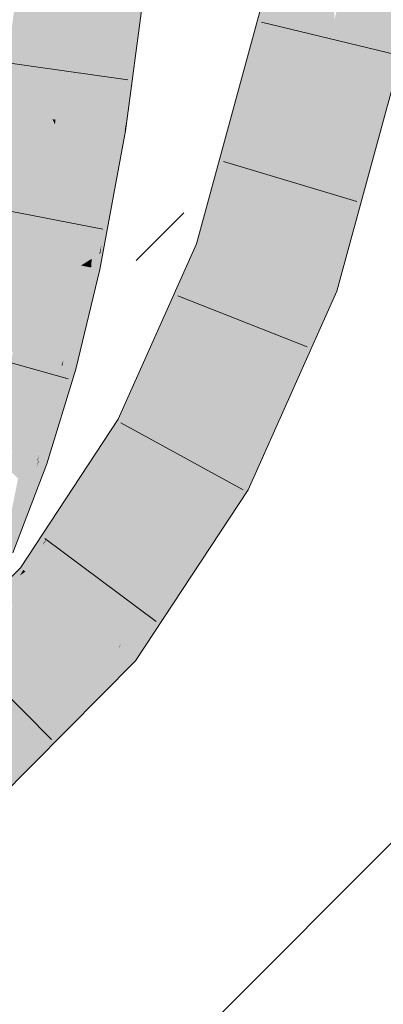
# Model space of a CAD drawing. Extents: x -620 to 300, y 62 to 1162.
# Tile 256 of 256: x 244.04 to 244.654, y 864.399 to 866.061. Entities that reach past the tile are written whole.
import ezdxf
from ezdxf.lldxf.tags import DXFTag

# ---------------------------------------------------------------- set-up
doc = ezdxf.new("R2010")
doc.units = 0
doc.layers.get('0').update_dxf_attribs({"lineweight": 13})
for name, color, linetype, lineweight, true_color in [('E_Detail_Wandschraffur', 7, 'Continuous', 5, 0xc0c0c0), ('E_Leerrohr 25-A06G955E8I', 7, 'Continuous', 9, 0xff8000), ('E_Leerrohr 25-Shading', 7, 'Continuous', 9, 0xff8000)]:
    doc.layers.add(name, color=color, linetype=linetype, lineweight=lineweight, true_color=true_color)
tags = doc.linetypes.add('fein_strichliert', pattern=[4, 1, -2, 1]).pattern_tags.tags
tags[8:9] = [DXFTag(74, 4), DXFTag(75, 0), DXFTag(340, '0'), DXFTag(46, 0.0), DXFTag(50, 0.0), DXFTag(44, 0.0), DXFTag(45, 0.0)]
tags[6:7] = [DXFTag(74, 4), DXFTag(75, 0), DXFTag(340, '0'), DXFTag(46, 0.0), DXFTag(50, 0.0), DXFTag(44, 0.0), DXFTag(45, 0.0)]
tags[4:5] = [DXFTag(74, 4), DXFTag(75, 0), DXFTag(340, '0'), DXFTag(46, 0.0), DXFTag(50, 0.0), DXFTag(44, 0.0), DXFTag(45, 0.0)]

# ---------------------------------------------------------------- blocks, each defined once
blk = doc.blocks.new('Shading-A06G94V18I', base_point=(243.3339, 864.5048))
at = {"layer": 'E_Leerrohr 25-Shading', "color": 43, "true_color": 0xd7ab7f}
for points in [[(244.5203, 866.2099), (244.4844, 866.2171), (244.404, 865.873), (244.3906, 865.874)], [(244.404, 865.873), (244.4181, 865.8718), (244.5203, 866.2099)], [(244.5203, 866.2099), (244.4749, 866.0596), (244.4725, 866.0352)], [(244.6437, 865.8536), (244.7295, 866.1678), (244.6066, 865.8566), (244.6936, 866.175)], [(244.2256, 866.1227), (244.2149, 866.1239), (244.2007, 865.8764), (244.1826, 865.8793)], [(244.2399, 866.1211), (244.2256, 866.1227), (244.2155, 865.8741), (244.2007, 865.8764)], [(244.2423, 866.1208), (244.2399, 866.1211), (244.2172, 865.8738), (244.2155, 865.8741)], [(244.2423, 866.1208), (244.2172, 865.8738), (244.2193, 865.8876)], [(244.218, 865.8737), (244.2188, 865.8735), (244.2423, 866.1208), (244.2513, 866.1199)], [(244.4749, 866.0596), (244.4181, 865.8718), (244.4725, 866.0352), (244.4277, 865.871)], [(244.2172, 865.8738), (244.218, 865.8737), (244.2193, 865.8876)], [(244.1694, 865.6625), (244.1826, 865.8793), (244.1615, 865.6576), (244.1724, 865.8182)], [(244.1826, 865.8793), (244.1694, 865.6625), (244.1778, 865.7201)], [(244.173, 865.8272), (244.1724, 865.8182), (244.1826, 865.8793)], [(244.1778, 865.7201), (244.1765, 865.675), (244.2007, 865.8764), (244.178, 865.6818)], [(244.2007, 865.8764), (244.1826, 865.8793), (244.1778, 865.7201)], [(244.2007, 865.8764), (244.178, 865.6818), (244.2108, 865.8412), (244.1895, 865.7338)], [(244.2007, 865.8764), (244.2108, 865.8412), (244.2155, 865.8741)], [(244.2108, 865.8414), (244.2038, 865.7926), (244.218, 865.8737), (244.215, 865.8531)], [(244.2155, 865.8741), (244.2108, 865.8414), (244.2172, 865.8738)], [(244.2108, 865.8414), (244.218, 865.8737), (244.2172, 865.8738)], [(244.215, 865.8531), (244.2188, 865.8735), (244.218, 865.8737)], [(244.3906, 865.874), (244.378, 865.8279), (244.404, 865.873), (244.3881, 865.8271)], [(244.4276, 865.871), (244.4277, 865.871), (244.3881, 865.8271), (244.404, 865.873)], [(244.4276, 865.871), (244.3881, 865.8271), (244.4115, 865.8253)], [(244.4045, 865.8055), (244.4151, 865.825), (244.4276, 865.871)], [(244.594, 865.8106), (244.6311, 865.8076), (244.6066, 865.8566), (244.6437, 865.8536)], [(244.2038, 865.7926), (244.2108, 865.8412), (244.1754, 865.6396), (244.1762, 865.6668)], [(244.1591, 865.7526), (244.1434, 865.6463), (244.173, 865.8272), (244.1652, 865.7759)], [(244.1724, 865.8182), (244.1652, 865.7759), (244.1615, 865.6576), (244.146, 865.6478)], [(244.173, 865.8272), (244.1652, 865.7759), (244.1724, 865.8182)], [(244.378, 865.8279), (244.3383, 865.6827), (244.3881, 865.8271)], [(244.3881, 865.8271), (244.3383, 865.6827), (244.4115, 865.8253), (244.4045, 865.8055)], [(244.3621, 865.6747), (244.4151, 865.825), (244.3588, 865.6758), (244.4045, 865.8055)], [(244.373, 865.671), (244.4151, 865.825), (244.3621, 865.6747)], [(244.4045, 865.8055), (244.3383, 865.6827), (244.3588, 865.6758)], [(244.5752, 865.603), (244.6311, 865.8076), (244.5405, 865.6146), (244.594, 865.8106)], [(244.1652, 865.7759), (244.1434, 865.6463), (244.146, 865.6478)], [(244.1591, 865.7526), (244.1396, 865.6471), (244.1434, 865.6463)], [(244.178, 865.6818), (244.1762, 865.6668), (244.1895, 865.7338)], [(244.1778, 865.7201), (244.1694, 865.6625), (244.1765, 865.675), (244.1744, 865.6657)], [(244.1765, 865.675), (244.1762, 865.6668), (244.178, 865.6818)], [(244.3051, 865.5818), (244.3588, 865.6758), (244.294, 865.5836), (244.3383, 865.6827)], [(244.1663, 865.6415), (244.1689, 865.6409), (244.1694, 865.6625), (244.1744, 865.6657)], [(244.1689, 865.6409), (244.171, 865.6405), (244.1744, 865.6657), (244.1762, 865.6668)], [(244.1754, 865.6396), (244.1762, 865.6668), (244.171, 865.6405)], [(244.1744, 865.6657), (244.1762, 865.6668), (244.1765, 865.675)], [(244.2358, 865.4534), (244.3621, 865.6747), (244.2504, 865.486), (244.3588, 865.6758)], [(244.2358, 865.4534), (244.2375, 865.3918), (244.3621, 865.6747), (244.3729, 865.671)], [(244.3729, 865.671), (244.3063, 865.5336), (244.373, 865.671), (244.3311, 865.5774)], [(244.1396, 865.6471), (244.099, 865.4807), (244.1434, 865.6463), (244.1103, 865.4776)], [(244.146, 865.6478), (244.1434, 865.6463), (244.1456, 865.6458)], [(244.1456, 865.6458), (244.1605, 865.6427), (244.146, 865.6478), (244.1615, 865.6576)], [(244.1605, 865.6427), (244.1663, 865.6415), (244.1615, 865.6576), (244.1694, 865.6625)], [(244.1103, 865.4776), (244.1138, 865.4865), (244.1434, 865.6463), (244.1456, 865.6458)], [(244.1456, 865.6458), (244.1138, 865.4865), (244.1557, 865.593), (244.1549, 865.5894)], [(244.1293, 865.4724), (244.1344, 865.471), (244.171, 865.6405), (244.1754, 865.6396)], [(244.1456, 865.6458), (244.1557, 865.593), (244.1605, 865.6427)], [(244.148, 865.5476), (244.171, 865.6405), (244.1593, 865.6055), (244.1689, 865.6409)], [(244.1593, 865.6053), (244.1663, 865.6415), (244.1549, 865.5894)], [(244.1557, 865.593), (244.1663, 865.6415), (244.1605, 865.6427)], [(244.1689, 865.6409), (244.1663, 865.6415), (244.1593, 865.6055)], [(244.5752, 865.603), (244.5405, 865.6146), (244.4448, 865.3105), (244.466, 865.4399)], [(244.466, 865.4399), (244.5405, 865.6146), (244.468, 865.452)], [(244.148, 865.5476), (244.1593, 865.6053), (244.1293, 865.4724), (244.1549, 865.5894)], [(244.1236, 865.474), (244.1549, 865.5894), (244.1119, 865.4772), (244.1138, 865.4865)], [(244.1293, 865.4724), (244.1549, 865.5894), (244.1236, 865.474)], [(244.2504, 865.486), (244.3051, 865.5818), (244.294, 865.5836)], [(244.3063, 865.5336), (244.2375, 865.3918), (244.3311, 865.5774), (244.2381, 865.3693)], [(244.1103, 865.4776), (244.099, 865.4807), (244.0694, 865.3172), (244.0511, 865.3235)], [(244.1138, 865.4865), (244.1103, 865.4776), (244.1119, 865.4772)], [(244.1103, 865.4776), (244.0694, 865.3172), (244.0729, 865.3274)], [(244.1293, 865.4724), (244.1236, 865.474), (244.0815, 865.3131), (244.0723, 865.3162)], [(244.1126, 865.4402), (244.1236, 865.474), (244.0775, 865.3405), (244.1119, 865.4772)], [(244.0815, 865.3131), (244.0857, 865.3116), (244.1293, 865.4724), (244.1344, 865.471)], [(244.1045, 865.4478), (244.1119, 865.4772), (244.1067, 865.4632), (244.1103, 865.4776)], [(244.0729, 865.3272), (244.0775, 865.3404), (244.1067, 865.4632), (244.1045, 865.4478)], [(244.206, 865.3867), (244.229, 865.3742), (244.2358, 865.4534), (244.2375, 865.3918)], [(244.468, 865.452), (244.4505, 865.4034), (244.468, 865.452), (244.466, 865.4399)], [(244.4533, 865.4191), (244.4505, 865.4034), (244.468, 865.452)], [(244.0715, 865.3165), (244.0723, 865.3162), (244.0775, 865.3405), (244.1126, 865.4402)], [(244.466, 865.4399), (244.4509, 865.4045), (244.4448, 865.3105), (244.4299, 865.277)], [(244.4533, 865.4191), (244.3934, 865.2848), (244.403, 865.2796)], [(244.403, 865.2796), (244.4053, 865.2783), (244.4533, 865.4191), (244.4505, 865.4034)], [(244.4053, 865.2783), (244.4256, 865.2673), (244.4505, 865.4034)], [(244.4509, 865.4045), (244.4505, 865.4034), (244.4299, 865.277), (244.4256, 865.2673)], [(244.206, 865.3867), (244.0981, 865.2227), (244.0869, 865.1852), (244.0802, 865.178)], [(244.206, 865.3867), (244.0869, 865.1852), (244.229, 865.3742)], [(244.229, 865.3742), (244.2381, 865.3693), (244.2375, 865.3918)], [(244.229, 865.3742), (244.0869, 865.1852), (244.2381, 865.3693), (244.1759, 865.2811)], [(244.2381, 865.3693), (244.179, 865.2855), (244.2381, 865.3693), (244.198, 865.3082)], [(244.0715, 865.3165), (244.0775, 865.3404), (244.0703, 865.3169), (244.0729, 865.3272)], [(244.0703, 865.3169), (244.0694, 865.3172), (244.0227, 865.1638), (244.0079, 865.17)], [(244.0193, 865.1975), (244.0694, 865.3172), (244.0371, 865.2868), (244.0511, 865.3235)], [(244.0815, 865.3131), (244.0723, 865.3162), (244.0227, 865.1638), (244.0617, 865.2892)], [(244.0617, 865.2892), (244.068, 865.3053), (244.0703, 865.3169), (244.0715, 865.3165)], [(244.068, 865.3053), (244.0723, 865.3162), (244.0715, 865.3165)], [(244.0694, 865.3172), (244.0703, 865.3169), (244.0729, 865.3274)], [(244.0815, 865.3131), (244.0227, 865.1638), (244.0264, 865.1621)], [(244.0264, 865.1621), (244.0284, 865.1613), (244.0815, 865.3131), (244.0857, 865.3116)], [(244.179, 865.2855), (244.1759, 865.2811), (244.198, 865.3082), (244.1907, 865.297)], [(244.0466, 865.1317), (244.0494, 865.1295), (244.1759, 865.2811), (244.1689, 865.2712)], [(244.0466, 865.1317), (244.1759, 865.2811), (244.0869, 865.1852)], [(244.0697, 865.113), (244.1907, 865.297), (244.0494, 865.1295)], [(244.1689, 865.2712), (244.1907, 865.297), (244.1759, 865.2811)], [(244.2107, 865.0073), (244.403, 865.2796), (244.3934, 865.2848)], [(244.2107, 865.0073), (244.2357, 864.9789), (244.403, 865.2796), (244.2749, 865.0385)], [(244.403, 865.2796), (244.2749, 865.0385), (244.4053, 865.2783), (244.2911, 865.063)], [(244.2911, 865.063), (244.4256, 865.2673), (244.4053, 865.2783)], [(244.0981, 865.2227), (244.0412, 865.136), (244.0802, 865.178)], [(244.0787, 865.1743), (244.0869, 865.1852), (244.0802, 865.178)], [(244.0466, 865.1317), (244.0787, 865.1743), (244.0412, 865.136), (244.0802, 865.178)], [(243.9927, 865.0872), (244.0444, 865.1298), (244.0412, 865.136), (244.0458, 865.1323)], [(244.0405, 865.1228), (244.0494, 865.1295), (244.0444, 865.1298), (244.0466, 865.1317)], [(244.0444, 865.1298), (244.0466, 865.1317), (244.0458, 865.1323)], [(243.9927, 865.0872), (243.9914, 865.0859), (244.0444, 865.1298), (244.0405, 865.1228)], [(244.0494, 865.1295), (244.0179, 865.1058), (244.0697, 865.113), (244.0098, 865.0923)], [(244.0697, 865.113), (244.0098, 865.0923), (244.0693, 865.1126), (243.9628, 865.014)], [(244.0693, 865.1126), (244.0117, 865.0593), (244.0311, 865.0742)], [(244.0024, 864.7438), (244.2072, 865.0019), (243.9787, 864.7717)], [(244.0024, 864.7438), (244.0142, 864.7558), (244.2072, 865.0019), (244.2077, 865.0015)], [(244.2077, 865.0015), (244.1676, 864.9507), (244.2357, 864.9789), (244.1116, 864.8539)], [(244.2107, 865.0073), (244.2072, 865.0019), (244.2077, 865.0015)], [(244.2357, 864.9789), (244.2107, 865.0073), (244.2077, 865.0015)], [(244.1676, 864.9507), (244.0142, 864.7558), (244.1116, 864.8539)]]:
    blk.add_solid(points, dxfattribs=at)
at = {"layer": 'E_Leerrohr 25-Shading', "color": 31, "true_color": 0xfabd7f}
for points in [[(244.5203, 866.2099), (244.4725, 866.0352), (244.5515, 866.2036), (244.4737, 865.9947)], [(244.5515, 866.2036), (244.4737, 865.9947), (244.5171, 865.8638), (244.4773, 865.867)], [(244.5515, 866.2036), (244.5171, 865.8638), (244.5592, 866.0179)], [(244.5515, 866.2036), (244.5592, 866.0179), (244.5655, 866.2008), (244.5715, 866.0627)], [(244.5735, 866.0512), (244.6069, 866.1924), (244.5715, 866.0627)], [(244.6936, 866.175), (244.6069, 866.1924), (244.6066, 865.8566), (244.5735, 866.0512)], [(244.008, 865.9069), (244.0953, 865.8931), (244.0392, 866.1432), (244.1271, 866.1335)], [(244.1271, 866.1335), (244.0953, 865.8931), (244.1004, 865.8923)], [(244.1086, 865.8909), (244.1313, 866.1331), (244.1004, 865.8923), (244.1271, 866.1335)], [(244.1188, 865.8893), (244.1382, 866.1323), (244.1086, 865.8909), (244.1313, 866.1331)], [(244.1742, 866.1284), (244.1382, 866.1323), (244.1665, 865.8818), (244.1188, 865.8893)], [(244.1742, 866.1284), (244.1665, 865.8818), (244.1868, 866.127), (244.1766, 865.8802)], [(244.1766, 865.8802), (244.1826, 865.8793), (244.1868, 866.127), (244.2149, 866.1239)], [(244.5592, 866.0179), (244.5619, 866.0023), (244.5715, 866.0627), (244.5735, 866.0512)], [(244.5755, 866.0393), (244.5735, 866.0512), (244.5646, 865.986), (244.5619, 866.0023)], [(244.4725, 866.0352), (244.4276, 865.871), (244.4737, 865.9947)], [(244.6066, 865.8566), (244.5755, 866.0393), (244.594, 865.8106), (244.5646, 865.986)], [(244.5171, 865.8638), (244.5104, 865.7849), (244.5592, 866.0179), (244.5619, 866.0023)], [(244.5646, 865.986), (244.5619, 866.0023), (244.5164, 865.7508), (244.5104, 865.7849)], [(244.4737, 865.9947), (244.4276, 865.871), (244.4773, 865.867)], [(244.594, 865.8106), (244.5646, 865.986), (244.5405, 865.6146), (244.5164, 865.7508)], [(243.9666, 865.6833), (244.0531, 865.6652), (244.008, 865.9069), (244.0953, 865.8931)], [(244.0953, 865.8931), (244.0531, 865.6652), (244.059, 865.664)], [(244.0688, 865.6619), (244.0993, 865.8843), (244.059, 865.664), (244.0953, 865.8931)], [(244.0809, 865.6594), (244.106, 865.8694), (244.0688, 865.6619), (244.0993, 865.8843)], [(244.1004, 865.8923), (244.0953, 865.8931), (244.0993, 865.8843)], [(244.106, 865.8694), (244.1086, 865.8909), (244.0993, 865.8843), (244.1004, 865.8923)], [(244.1147, 865.8505), (244.1188, 865.8893), (244.106, 865.8694), (244.1086, 865.8909)], [(244.1665, 865.8818), (244.1188, 865.8893), (244.1591, 865.7526), (244.1147, 865.8505)], [(244.1665, 865.8818), (244.1591, 865.7526), (244.1766, 865.8802), (244.173, 865.8272)], [(244.173, 865.8272), (244.1826, 865.8793), (244.1766, 865.8802)], [(244.0941, 865.6566), (244.1147, 865.8505), (244.0809, 865.6594), (244.106, 865.8694)], [(244.4151, 865.825), (244.5045, 865.8177), (244.4276, 865.871), (244.5171, 865.8638)], [(244.5045, 865.8177), (244.5104, 865.7849), (244.5171, 865.8638)], [(244.1591, 865.7526), (244.1147, 865.8505), (244.1396, 865.6471), (244.0941, 865.6566)], [(244.4567, 865.6428), (244.5045, 865.8177), (244.373, 865.671), (244.4151, 865.825)], [(244.5045, 865.8177), (244.4567, 865.6428), (244.4884, 865.6321)], [(244.4884, 865.6321), (244.497, 865.6293), (244.5045, 865.8177), (244.5104, 865.7849)], [(244.5104, 865.7849), (244.501, 865.6755), (244.5164, 865.7508)], [(244.501, 865.6755), (244.497, 865.6293), (244.5164, 865.7508), (244.5405, 865.6146)], [(243.9285, 865.5273), (244.0138, 865.504), (243.9666, 865.6833), (244.0531, 865.6652)], [(244.0531, 865.6652), (244.0138, 865.504), (244.0183, 865.5028)], [(244.0283, 865.5001), (244.059, 865.664), (244.0183, 865.5028), (244.0531, 865.6652)], [(244.0414, 865.4965), (244.0688, 865.6619), (244.0283, 865.5001), (244.059, 865.664)], [(244.4209, 865.5626), (244.4567, 865.6428), (244.3311, 865.5774), (244.373, 865.671)], [(244.0561, 865.4924), (244.0809, 865.6594), (244.0414, 865.4965), (244.0688, 865.6619)], [(244.0941, 865.6566), (244.0809, 865.6594), (244.0714, 865.4882), (244.0561, 865.4924)], [(244.0714, 865.4882), (244.099, 865.4807), (244.0941, 865.6566), (244.1396, 865.6471)], [(244.3393, 865.3143), (244.3934, 865.2848), (244.4567, 865.6428)], [(244.3934, 865.2848), (244.4533, 865.4191), (244.4567, 865.6428), (244.4884, 865.6321)], [(244.4567, 865.6428), (244.4209, 865.5626), (244.4143, 865.5241)], [(244.4884, 865.6321), (244.4533, 865.4191), (244.497, 865.6293), (244.468, 865.452)], [(244.468, 865.452), (244.5405, 865.6146), (244.497, 865.6293)], [(244.3158, 865.327), (244.4209, 865.5626), (244.2381, 865.3693), (244.3311, 865.5774)], [(244.4209, 865.5626), (244.3158, 865.327), (244.4143, 865.5241), (244.3393, 865.3143)], [(244.0103, 865.3374), (244.0414, 865.4965), (243.9942, 865.3429), (244.0283, 865.5001)], [(244.0275, 865.3315), (244.0561, 865.4924), (244.0103, 865.3374), (244.0414, 865.4965)], [(244.0714, 865.4882), (244.0561, 865.4924), (244.0448, 865.3256), (244.0275, 865.3315)], [(244.0448, 865.3256), (244.0511, 865.3235), (244.0714, 865.4882), (244.099, 865.4807)], [(244.2876, 865.2842), (244.3158, 865.327), (244.198, 865.3082), (244.2381, 865.3693)], [(244.0448, 865.3256), (244.0275, 865.3315), (244.0371, 865.2867), (244.0212, 865.3016)], [(244.0371, 865.2867), (244.0511, 865.3235), (244.0448, 865.3256)], [(244.225, 865.0616), (244.2107, 865.0073), (244.3393, 865.3143), (244.3934, 865.2848)], [(244.3158, 865.327), (244.2755, 865.2534), (244.3393, 865.3143), (244.225, 865.0616)], [(244.2829, 865.267), (244.3158, 865.327), (244.2876, 865.2842)], [(244.1907, 865.297), (244.2809, 865.2739), (244.198, 865.3082), (244.2876, 865.2842)], [(244.1385, 865.0575), (244.2809, 865.2739), (244.0697, 865.113), (244.1907, 865.297)], [(244.2755, 865.2534), (244.2829, 865.267), (244.2809, 865.2739), (244.2876, 865.2842)], [(244.2072, 865.0019), (244.2107, 865.0073), (244.1385, 865.0575), (244.2809, 865.2739)], [(244.1184, 865.0373), (244.1385, 865.0575), (244.0311, 865.0742), (244.0697, 865.113)], [(243.9216, 864.8392), (244.1184, 865.0373), (243.8644, 864.9066), (244.0311, 865.0742)], [(243.9787, 864.7717), (244.2072, 865.0019), (243.9418, 864.8152), (244.1385, 865.0575)], [(244.1143, 865.0277), (244.1385, 865.0575), (244.1184, 865.0373)], [(243.9418, 864.8152), (244.1143, 865.0277), (243.9216, 864.8392), (244.1184, 865.0373)]]:
    blk.add_solid(points, dxfattribs=at)
blk = doc.blocks.new('Referenz-A06G955I8I')
at = {"layer": 'E_Detail_Wandschraffur', "linetype": 'fein_strichliert', "ltscale": 0.13}
blk.add_line((244.2366, 865.6545), (244.3169, 865.7349), dxfattribs=at)
at = {"layer": 'E_Detail_Wandschraffur', "linetype": 'ByBlock', "ltscale": 0.13}
blk.add_line((244.2575, 864.2613), (245.5012, 865.5049), dxfattribs=at)
at = {"layer": 'E_Leerrohr 25-A06G955E8I', "linetype": 'Continuous', "ltscale": 0.13}
for p, q in [((244.4844, 866.2171), (244.3383, 865.6827)), ((244.7295, 866.1678), (244.5752, 865.603)), ((244.2188, 865.8735), (244.2513, 866.1199)), ((244.4481, 866.0568), (244.6766, 866.0018)), ((244.2226, 865.9598), (243.99, 865.9927)), ((244.1754, 865.6396), (244.2188, 865.8735)), ((244.3839, 865.8219), (244.609, 865.7544)), ((244.1804, 865.7073), (243.9497, 865.7522)), ((244.3383, 865.6827), (244.206, 865.3867)), ((244.1344, 865.471), (244.1754, 865.6396)), ((244.5752, 865.603), (244.4256, 865.2673)), ((244.3069, 865.5951), (244.5256, 865.5091)), ((244.1215, 865.4546), (243.8953, 865.5182)), ((244.0857, 865.3116), (244.1344, 865.471)), ((244.206, 865.3867), (244.0412, 865.136)), ((244.2107, 865.3804), (244.417, 865.2677)), ((244.0284, 865.1613), (244.0857, 865.3116)), ((244.4256, 865.2673), (244.2357, 864.9789)), ((244.0823, 865.1855), (244.2706, 865.045)), ((244.0412, 865.136), (243.8407, 864.9345)), ((243.9283, 865.0127), (244.0937, 864.8457)), ((244.2357, 864.9789), (244.0024, 864.7438))]:
    blk.add_line(p, q, dxfattribs=at)

msp = doc.modelspace()

# ---------------------------------------------------------------- block references
at = {"color": 8, "lineweight": 25, "ltscale": 0.25, "true_color": 0x808080}
msp.add_blockref('Referenz-A06G955I8I', (0, 0), dxfattribs=at)
msp.add_blockref('Shading-A06G94V18I', (243.3339, 864.5048))

doc.saveas('drawing.dxf')
